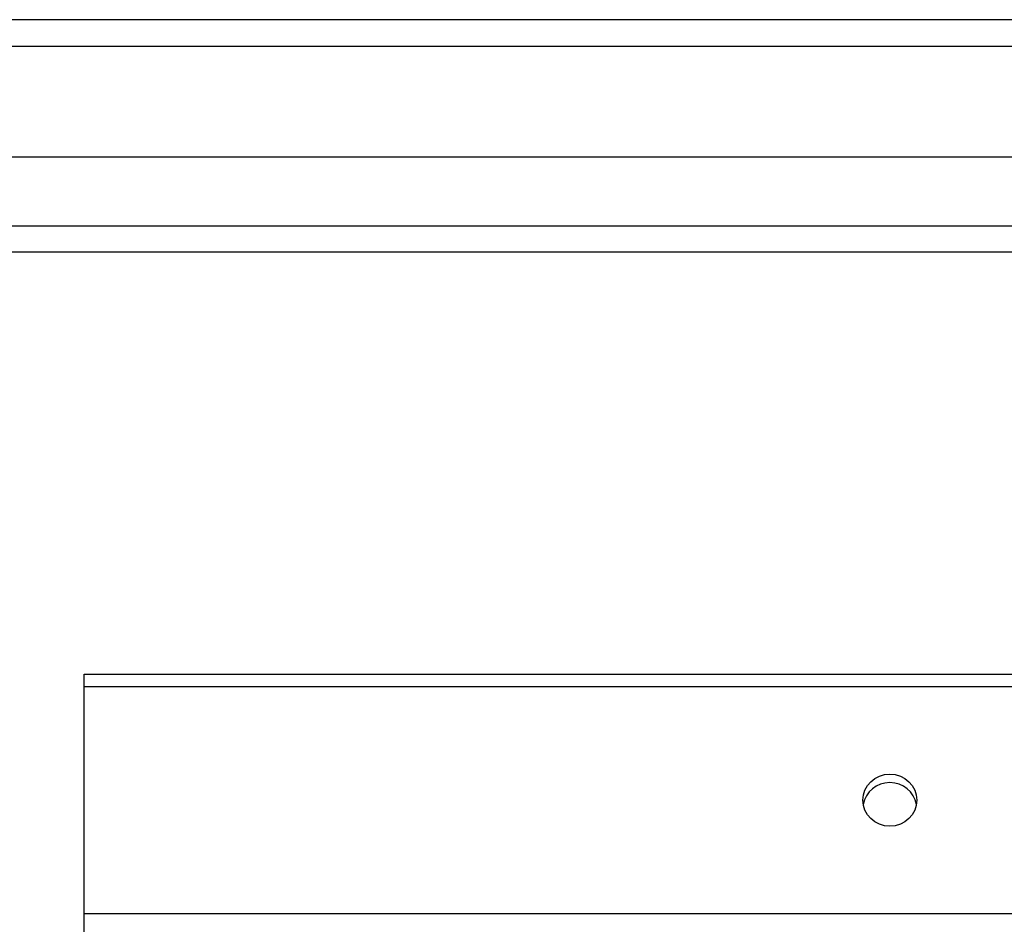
# Model space of a CAD drawing. Header units: inches. Extents: x 32 to 80, y 18.9 to 39.2.
# Tile 25 of 53: x 42.3 to 46, y 34.7 to 38.1. Entities that reach past the tile are written whole.
import ezdxf

# ---------------------------------------------------------------- set-up
doc = ezdxf.new("R2010")
doc.units = ezdxf.units.IN
doc.header["$MEASUREMENT"] = 0
doc.layers.add('Visible Edges(ANSI)', color=7, linetype='Continuous', lineweight=25)
doc.layers.add('Visible Tangent Edges(ANSI)', color=7, linetype='Continuous', lineweight=25)

msp = doc.modelspace()

# ---------------------------------------------------------------- linework, layer by layer
at = {"layer": 'Visible Edges(ANSI)'}
for p, q in [((79.9369, 38.0674), (32.1349, 38.0674)), ((79.3272, 37.5556), (32.7445, 37.5556)), ((79.1387, 37.2012), (32.933, 37.2012)), ((42.5359, 35.5843), (42.5359, 35.6309)), ((42.5359, 35.6309), (78.5359, 35.6309)), ((42.5359, 34.7382), (42.5359, 35.5843)), ((42.5359, 34.6598), (42.5359, 34.7382))]:
    msp.add_line(p, q, dxfattribs=at)
msp.add_ellipse((45.5359, 35.1612), major_axis=(-0.1005, 0), ratio=0.966998, dxfattribs=at)
msp.add_ellipse((45.5359, 35.1294), major_axis=(0.1005, 0), ratio=0.966998, start_param=0.164597, end_param=2.976995, dxfattribs=at)
at = {"layer": 'Visible Tangent Edges(ANSI)'}
for p, q in [((32.1349, 37.9684), (79.9369, 37.9684)), ((32.803, 37.3002), (79.2687, 37.3002)), ((42.5359, 35.5843), (78.5359, 35.5843)), ((78.5359, 34.7382), (42.5359, 34.7382))]:
    msp.add_line(p, q, dxfattribs=at)

doc.saveas('drawing.dxf')
